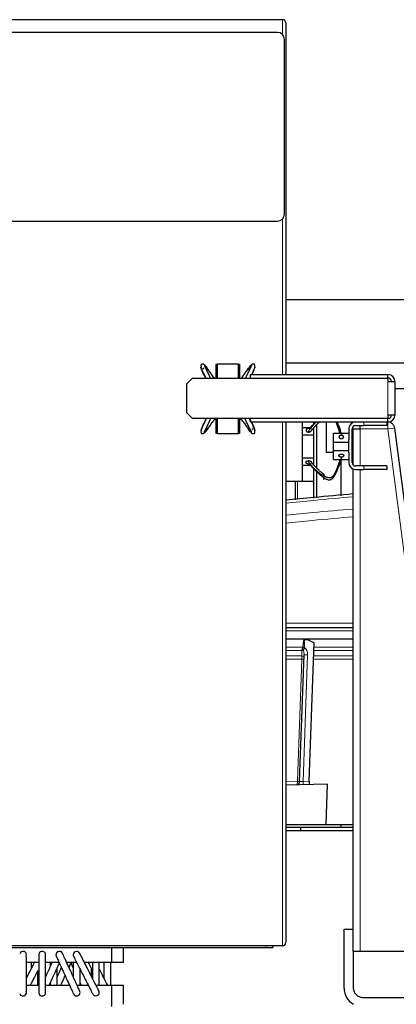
# Model space of a CAD drawing. Header units: inches. Extents: x 0 to 20790, y -12 to 14700.
# Tile 255 of 256: x 9660 to 9986, y 6041 to 6891. Entities that reach past the tile are written whole.
import ezdxf

# ---------------------------------------------------------------- set-up
doc = ezdxf.new("R2010")
doc.units = ezdxf.units.IN
doc.layers.add('1', color=7, linetype='Continuous', true_color=0xffffff)

msp = doc.modelspace()

# ---------------------------------------------------------------- linework, layer by layer
at = {"layer": '1', "color": 2, "linetype": 'Continuous', "lineweight": 25}
for p, q in [((9887.269, 6891.185), (9512.869, 6891.185)), ((9890.069, 6888.385), (9890.069, 6584.676)), ((9883.069, 6880.185), (9537.069, 6880.185)), ((9889.069, 6723.185), (9889.069, 6874.185)), ((9537.069, 6717.185), (9883.069, 6717.185)), ((10165.156, 6649.185), (9890.069, 6649.185)), ((9830.069, 6593.685), (9831.109, 6593.685)), ((9830.069, 6581.684), (9830.069, 6593.685)), ((9831.109, 6593.885), (9849.109, 6593.885)), ((9831.109, 6581.684), (9831.109, 6593.885)), ((9849.109, 6593.885), (9849.109, 6581.684)), ((9849.109, 6593.685), (9850.069, 6593.685)), ((9850.069, 6593.685), (9850.069, 6581.683)), ((9890.064, 6594.685), (9995.069, 6594.685)), ((9859.569, 6581.683), (9859.569, 6584.685)), ((9859.569, 6584.685), (9978.569, 6584.685)), ((9978.569, 6581.685), (9978.569, 6584.685)), ((9804.569, 6576.683), (9809.569, 6581.683)), ((9804.569, 6551.687), (9804.569, 6576.683)), ((9809.569, 6581.683), (9978.569, 6581.683)), ((9978.569, 6581.683), (9978.569, 6578.685)), ((9978.569, 6578.685), (9984.569, 6578.685)), ((9984.569, 6578.685), (9984.569, 6549.685)), ((9984.564, 6572.685), (9995.069, 6572.685)), ((9809.569, 6546.687), (9804.569, 6551.687)), ((9984.569, 6549.685), (9978.569, 6549.685)), ((9978.569, 6549.685), (9978.569, 6546.687)), ((9978.569, 6546.687), (9809.569, 6546.687)), ((9830.069, 6533.685), (9830.069, 6546.687)), ((9831.109, 6533.485), (9831.109, 6546.687)), ((9849.109, 6546.687), (9849.109, 6533.485)), ((9850.069, 6546.687), (9850.069, 6533.685)), ((9859.569, 6543.685), (9859.569, 6546.687)), ((9859.569, 6543.685), (9978.569, 6543.685)), ((9890.069, 6543.678), (9890.069, 6093.985)), ((9904.569, 6537.713), (9904.569, 6543.686)), ((9914.569, 6541.473), (9914.569, 6543.685)), ((9916.791, 6541.328), (9916.791, 6503.981)), ((9925.219, 6543.686), (9925.219, 6517.685)), ((9950.569, 6540.685), (9957.569, 6540.685)), ((9954.569, 6537.685), (9954.569, 6540.685)), ((9977.569, 6540.685), (9957.569, 6540.685)), ((9977.569, 6543.685), (9977.569, 6540.685)), ((9978.569, 6543.685), (9978.569, 6546.685)), ((9831.109, 6533.685), (9830.069, 6533.685)), ((9849.109, 6533.485), (9831.109, 6533.485)), ((9850.069, 6533.685), (9849.109, 6533.685)), ((9904.569, 6538.885), (9912.485, 6538.885)), ((9904.569, 6532.685), (9904.569, 6537.713)), ((9904.569, 6512.685), (9904.569, 6532.685)), ((9904.569, 6532.685), (9914.569, 6532.685)), ((9914.569, 6532.685), (9914.569, 6538.885)), ((9914.569, 6512.685), (9914.569, 6532.685)), ((9931.569, 6526.156), (9931.569, 6534.156)), ((9931.569, 6534.156), (9944.569, 6534.156)), ((9944.569, 6537.685), (9944.569, 6528.242)), ((9947.569, 6508.685), (9947.569, 6537.685)), ((9948.569, 6537.685), (9954.569, 6537.685)), ((9948.569, 6506.447), (9948.569, 6537.685)), ((9984.254, 6538.466), (10043.569, 6086.685)), ((9931.569, 6519.156), (9931.569, 6526.156)), ((9931.569, 6526.156), (9944.569, 6526.156)), ((9944.569, 6526.156), (9944.569, 6528.242)), ((9944.569, 6519.156), (9944.569, 6526.156)), ((9925.219, 6517.685), (9931.567, 6517.685)), ((9931.569, 6511.156), (9931.569, 6519.156)), ((9931.569, 6519.156), (9944.569, 6519.156)), ((9944.569, 6517.07), (9944.569, 6519.156)), ((9944.569, 6517.07), (9944.569, 6508.685)), ((9904.569, 6507.658), (9904.569, 6512.685)), ((9904.569, 6512.685), (9914.569, 6512.685)), ((9904.569, 6492.685), (9904.569, 6507.658)), ((9904.569, 6506.485), (9912.437, 6506.485)), ((9914.569, 6506.485), (9914.569, 6512.685)), ((9931.569, 6511.156), (9944.569, 6511.156)), ((9937.919, 6511.156), (9937.919, 6479.939)), ((9914.569, 6492.485), (9914.569, 6503.839)), ((9916.791, 6501.108), (9916.791, 6478.117)), ((9948.569, 6086.685), (9948.569, 6503.022)), ((9957.569, 6505.685), (9950.569, 6505.685)), ((9950.569, 6502.685), (9957.569, 6502.685)), ((9977.569, 6505.685), (9957.569, 6505.685)), ((9977.569, 6502.685), (9957.569, 6502.685)), ((9977.569, 6505.685), (9977.569, 6502.685)), ((9890.069, 6492.685), (9904.569, 6492.685)), ((9898.288, 6492.683), (9898.288, 6476.517)), ((9904.569, 6492.485), (9904.569, 6492.685)), ((9904.569, 6492.485), (9914.569, 6492.485)), ((9914.22, 6492.483), (9914.22, 6477.893)), ((9890.072, 6366.08), (9948.57, 6366.08)), ((9948.569, 6356.08), (9890.074, 6356.08)), ((9906.214, 6348.919), (9906.449, 6355.649)), ((9909.483, 6355.543), (9906.449, 6355.649)), ((9909.483, 6355.543), (9914.579, 6352.863)), ((9906.212, 6348.869), (9906.214, 6348.919)), ((9910.406, 6233.362), (9914.579, 6352.863)), ((9902.168, 6233.064), (9905.993, 6342.606)), ((9926.32, 6230.879), (9890.069, 6229.93)), ((9910.406, 6233.362), (9910.305, 6230.459)), ((9925.104, 6196.08), (9926.32, 6230.879)), ((9890.068, 6196.08), (9925.104, 6196.08)), ((9890.069, 6193.685), (9903.069, 6193.685)), ((9903.069, 6193.685), (9948.572, 6193.685)), ((9903.069, 6190.685), (9903.069, 6193.685)), ((9925.106, 6196.08), (9948.57, 6196.08)), ((9937.919, 6196.081), (9937.919, 6193.686)), ((9890.069, 6190.686), (9948.569, 6190.686)), ((9940.569, 6105.685), (9948.569, 6105.685)), ((9940.569, 6054.685), (9940.569, 6105.685)), ((9887.269, 6091.185), (9512.869, 6091.185)), ((9648.869, 6089.685), (9739.869, 6089.685)), ((9739.864, 6089.685), (9873.069, 6089.685)), ((9739.869, 6077.185), (9739.869, 6089.685)), ((9749.869, 6077.185), (9749.869, 6089.685)), ((9873.069, 6089.685), (9879.069, 6089.685)), ((9879.069, 6091.185), (9879.069, 6089.685)), ((9948.569, 6086.685), (9948.569, 6054.685)), ((9948.569, 6086.685), (9954.569, 6086.685)), ((9954.569, 6086.685), (10037.518, 6086.685)), ((9665.85, 6077.185), (9676.473, 6077.185)), ((9682.454, 6077.185), (9693.941, 6077.185)), ((9700.524, 6077.185), (9709.101, 6077.185)), ((9715.815, 6077.185), (9739.869, 6077.185)), ((9739.869, 6077.185), (9749.869, 6077.185)), ((9665.866, 6057.185), (9676.488, 6057.185)), ((9682.467, 6057.185), (9703.111, 6057.185)), ((9709.697, 6057.185), (9719.32, 6057.185)), ((9726.036, 6057.185), (9739.869, 6057.185)), ((9739.869, 6038.685), (9739.869, 6057.185)), ((9739.869, 6057.185), (9749.869, 6057.185)), ((9749.869, 6040.686), (9749.869, 6057.185)), ((9956.569, 6046.685), (10024.569, 6046.685))]:
    msp.add_line(p, q, dxfattribs=at)
at = {"layer": '1', "color": 110, "linetype": 'Continuous', "lineweight": 13}
for p, q in [((9887.269, 6878.47), (9887.269, 6891.185)), ((9887.269, 6584.677), (9887.269, 6718.901)), ((9978.569, 6549.685), (9978.569, 6578.685)), ((9887.269, 6091.185), (9887.269, 6543.68)), ((9957.569, 6540.685), (9957.569, 6543.685)), ((9978.305, 6537.685), (9978.305, 6543.685)), ((9954.569, 6537.685), (9954.569, 6505.678)), ((9978.305, 6537.685), (9954.569, 6537.685)), ((9984.254, 6538.466), (9978.305, 6537.685)), ((10037.518, 6086.685), (9978.305, 6537.685)), ((9954.569, 6502.684), (9954.569, 6086.685)), ((9957.569, 6502.685), (9957.569, 6505.685)), ((9900.431, 6492.683), (9900.431, 6476.703)), ((9890.073, 6369.871), (9948.573, 6369.871)), ((9948.572, 6363.237), (9890.073, 6363.237)), ((9890.069, 6349.086), (9904.842, 6349.086)), ((9904.121, 6346.348), (9890.069, 6346.348)), ((9903.955, 6341.599), (9904.121, 6346.348)), ((9948.572, 6346.348), (9914.352, 6346.348)), ((9914.447, 6349.086), (9948.571, 6349.086)), ((9890.069, 6341.599), (9903.955, 6341.599)), ((9903.929, 6338.864), (9890.069, 6338.864)), ((9900.242, 6233.301), (9903.929, 6338.864)), ((9908.995, 6342.602), (9905.175, 6233.225)), ((9948.574, 6338.864), (9914.09, 6338.864)), ((9914.186, 6341.599), (9948.573, 6341.599)), ((9890.069, 6233.035), (9900.242, 6233.301)), ((9905.175, 6233.225), (9910.406, 6233.362)), ((9873.069, 6091.185), (9873.069, 6089.685))]:
    msp.add_line(p, q, dxfattribs=at)
at = {"layer": '1', "color": 2, "linetype": 'Continuous', "lineweight": 25}
for centre, radius, start, end in [((9887.269, 6888.385), 2.8, 0, 90), ((9883.069, 6874.185), 6, 0, 90), ((9883.069, 6723.185), 6, 270, 0), ((9978.569, 6578.685), 6, 0, 90), ((9978.569, 6578.685), 3, 0, 90), ((9978.569, 6549.685), 6, 270, 0), ((9978.569, 6549.685), 3, 270, 0), ((9950.569, 6537.685), 6, 90, 180), ((9950.569, 6537.685), 3, 90, 180), ((9950.569, 6508.685), 6, 180, 270), ((9950.569, 6508.685), 3, 180, 270), ((9899.17, 6233.169), 3, 271.5, 358), ((9887.269, 6093.985), 2.8, 270, 0), ((9662.869, 6083.435), 3, 341.74125, 161.71875), ((9679.469, 6083.435), 3, 17.634375, 201.1275), ((9694.369, 6083.435), 3, 13.39875, 180), ((9694.369, 6083.435), 3, 180, 193.381875), ((9709.269, 6083.435), 3, 9.118125, 180), ((9709.269, 6083.435), 3, 180, 189.118125), ((9662.869, 6050.935), 3, 198.28125, 18.770625), ((9679.469, 6050.935), 3, 158.8725, 342.365625), ((9709.269, 6050.935), 3, 215.865, 0), ((9709.269, 6050.935), 3, 0, 35.89875), ((9725.869, 6050.935), 3, 225.028125, 45.0225), ((9956.569, 6054.685), 16, 180, 241.041094), ((9956.569, 6054.685), 8, 180, 270)]:
    msp.add_arc(centre, radius, start, end, dxfattribs=at)
at = {"layer": '1', "color": 110, "linetype": 'Continuous', "lineweight": 13}
for centre, major_axis, ratio, start_param, end_param in [((9904.223, 6349.226), (0.21, 4), 0.017402, 3.9104493, 4.0569497), ((9904.072, 6344.91), (1.999, -0.07), 0.719748, 0.7957294, 1.5716725), ((9904.095, 6345.564), (1.999, -0.07), 0.6108356, 0.7931781, 1.5644616), ((9904.772, 6349.016), (-1.989, 0.207), 0.0383473, 3.905781, 4.6813136), ((9903.994, 6342.675), (0.159, 4.566), 0.4377405, 4.712389, 5.5081184), ((9903.998, 6342.776), (0.235, 6.724), 0.7431451, 4.712389, 5.8716685), ((9903.856, 6338.721), (0.07, 4), 0.0174444, 4.7482984, 5.5155451), ((9903.859, 6338.792), (1.999, -0.07), 0.0368135, 0, 1.5371762), ((9903.907, 6340.16), (1.999, -0.07), 0.719748, 0, 1.5716725), ((9908.991, 6342.501), (2.998, -0.105), 0.0336829, 1.5707963, 3.1415927), ((9899.17, 6233.169), (-0.079, 2.999), 0.3572125, 3.1415927, 4.6513025), ((9900.171, 6233.195), (-0.017, 3.001), 0.0238693, 4.6517894, 4.7475548), ((9900.173, 6233.23), (1.999, -0.07), 0.0368135, 0, 1.5371762), ((9900.169, 6233.134), (-1.999, 0.07), 0.0587977, 1.6102188, 3.1415927), ((9905.179, 6233.326), (3.011, 0.262), 0.0331858, 3.1375287, 4.708325), ((9905.179, 6233.326), (-0.079, 2.999), 0.0020575, 1.6044228, 3.1415927)]:
    msp.add_ellipse(centre, major_axis=major_axis, ratio=ratio, start_param=start_param, end_param=end_param, dxfattribs=at)
at = {"layer": '1', "color": 2, "linetype": 'Continuous', "lineweight": 25}
for points, degree, knots in [([(9821.164, 6591.605), (9820.644, 6592.236), (9819.679, 6593.135), (9818.373, 6593.739), (9817.612, 6593.731), (9817.108, 6593.51), (9816.826, 6592.963), (9816.81, 6592.09), (9816.973, 6590.733), (9818.14, 6587.299), (9819.723, 6584.094), (9820.903, 6581.686)], 3, [0, 0, 0, 0, 0.120551, 0.224305, 0.2695909, 0.3107847, 0.3829057, 0.4458882, 0.5007155, 0.6269579, 1, 1, 1, 1]), ([(9821.793, 6590.766), (9821.564, 6591.12), (9821.093, 6591.777), (9820.511, 6592.357), (9820.088, 6592.59), (9819.807, 6592.627), (9819.735, 6592.443), (9819.788, 6592.189), (9819.894, 6591.949), (9820.036, 6591.677), (9820.25, 6591.279), (9820.648, 6590.512), (9821.249, 6589.277), (9821.994, 6587.718), (9822.762, 6586.127), (9823.542, 6584.522), (9824.256, 6583.059), (9824.714, 6582.132), (9824.906, 6581.747)], 3, [0, 0, 0, 0, 0.0933859, 0.1867719, 0.2334649, 0.2801578, 0.3268508, 0.3501973, 0.3735438, 0.3968902, 0.4202367, 0.4669297, 0.5603156, 0.6537016, 0.7470875, 0.8404735, 0.9338594, 1, 1, 1, 1]), ([(9819.762, 6592.377), (9819.897, 6592.35), (9820.06, 6592.305), (9820.219, 6592.246), (9820.372, 6592.174), (9820.665, 6592.01), (9820.994, 6591.787), (9821.266, 6591.536), (9821.503, 6591.253), (9821.699, 6590.942), (9821.793, 6590.766)], 5, [0, 0, 0, 0, 0, 0, 0.2580938, 0.3152444, 0.3152444, 0.3152444, 0.6272599, 1, 1, 1, 1, 1, 1]), ([(9858.425, 6590.766), (9858.655, 6591.12), (9859.126, 6591.777), (9859.708, 6592.357), (9860.131, 6592.59), (9860.412, 6592.627), (9860.483, 6592.443), (9860.431, 6592.189), (9860.325, 6591.949), (9860.183, 6591.677), (9859.969, 6591.279), (9859.571, 6590.512), (9858.97, 6589.277), (9858.225, 6587.718), (9857.457, 6586.127), (9856.677, 6584.522), (9855.963, 6583.059), (9855.504, 6582.132), (9855.313, 6581.747)], 3, [0, 0, 0, 0, 0.0933859, 0.1867719, 0.2334649, 0.2801578, 0.3268508, 0.3501973, 0.3735438, 0.3968902, 0.4202367, 0.4669297, 0.5603156, 0.6537016, 0.7470875, 0.8404735, 0.9338594, 1, 1, 1, 1]), ([(9860.457, 6592.377), (9860.321, 6592.35), (9860.158, 6592.305), (9860, 6592.246), (9859.847, 6592.174), (9859.554, 6592.01), (9859.225, 6591.787), (9858.953, 6591.536), (9858.716, 6591.253), (9858.52, 6590.942), (9858.425, 6590.766)], 5, [0, 0, 0, 0, 0, 0, 0.2580938, 0.3152444, 0.3152444, 0.3152444, 0.6272599, 1, 1, 1, 1, 1, 1]), ([(9860.781, 6584.707), (9861.436, 6586.093), (9862.409, 6588.269), (9863.246, 6590.733), (9863.409, 6592.09), (9863.393, 6592.963), (9863.11, 6593.51), (9862.607, 6593.731), (9861.846, 6593.739), (9860.539, 6593.135), (9859.575, 6592.236), (9859.055, 6591.605)], 3, [0, 0, 0, 0, 0.2566536, 0.4063317, 0.471337, 0.5460117, 0.6315212, 0.6803622, 0.734055, 0.8570699, 1, 1, 1, 1]), ([(9820.746, 6581.75), (9820.654, 6581.935), (9820.285, 6582.676), (9819.643, 6583.97), (9818.829, 6585.626), (9818.05, 6587.261), (9817.476, 6588.593), (9817.178, 6589.474), (9817.045, 6589.95), (9816.962, 6590.281), (9816.895, 6590.567), (9816.814, 6590.846), (9816.747, 6591.019), (9816.736, 6590.946), (9816.836, 6590.742), (9816.988, 6590.521), (9817.092, 6590.381)], 3, [0, 0, 0, 0, 0.0415815, 0.1673005, 0.2930195, 0.4187384, 0.5444574, 0.6073168, 0.6387466, 0.6701763, 0.7016061, 0.7330358, 0.7958953, 0.8587548, 0.9216142, 1, 1, 1, 1]), ([(9819.248, 6589.851), (9819.23, 6589.872), (9819.108, 6590.014), (9818.996, 6590.08), (9818.867, 6589.898), (9818.801, 6589.487), (9818.772, 6589.23)], 3, [0, 0, 0, 0, 0.0370006, 0.2628933, 0.4797994, 1, 1, 1, 1]), ([(9821.793, 6590.766), (9821.842, 6590.676), (9821.922, 6590.512), (9821.992, 6590.342), (9822.049, 6590.167), (9822.11, 6589.921), (9822.157, 6589.661), (9822.176, 6589.478), (9822.178, 6589.294), (9822.159, 6589.071), (9822.107, 6588.779), (9822.055, 6588.603), (9821.982, 6588.433), (9821.882, 6588.273), (9821.791, 6588.159), (9821.788, 6588.156), (9821.786, 6588.153), (9821.784, 6588.15)], 5, [0, 0, 0, 0, 0, 0, 0.1844371, 0.3310436, 0.3310436, 0.3310436, 0.4588984, 0.6620872, 0.6620872, 0.6620872, 0.7344361, 0.9931308, 0.9931308, 0.9931308, 1, 1, 1, 1, 1, 1]), ([(9828.267, 6581.721), (9828.17, 6581.845), (9827.685, 6582.463), (9826.84, 6583.563), (9825.769, 6585.005), (9824.746, 6586.454), (9823.754, 6587.914), (9822.775, 6589.379), (9822.126, 6590.323), (9821.793, 6590.766)], 3, [0, 0, 0, 0, 0.039904, 0.19992, 0.359936, 0.519952, 0.679968, 0.839984, 1, 1, 1, 1]), ([(9851.952, 6581.721), (9852.049, 6581.845), (9852.533, 6582.463), (9853.379, 6583.563), (9854.45, 6585.005), (9855.472, 6586.454), (9856.465, 6587.914), (9857.443, 6589.379), (9858.092, 6590.323), (9858.425, 6590.766)], 3, [0, 0, 0, 0, 0.039904, 0.19992, 0.359936, 0.519952, 0.679968, 0.839984, 1, 1, 1, 1]), ([(9858.425, 6590.766), (9858.377, 6590.676), (9858.265, 6590.448), (9858.135, 6590.104), (9858.055, 6589.744), (9858.033, 6589.375), (9858.06, 6589.071), (9858.113, 6588.77), (9858.179, 6588.549), (9858.28, 6588.34), (9858.418, 6588.154), (9858.552, 6588.022), (9858.579, 6587.998)], 5, [0, 0, 0, 0, 0, 0, 0.1714272, 0.4265284, 0.6153846, 0.6153846, 0.6153846, 0.6826301, 0.9396027, 1, 1, 1, 1, 1, 1]), ([(9860.933, 6584.698), (9861.084, 6585.007), (9861.504, 6585.866), (9862.169, 6587.261), (9862.743, 6588.593), (9863.041, 6589.474), (9863.174, 6589.95), (9863.256, 6590.281), (9863.324, 6590.567), (9863.404, 6590.846), (9863.472, 6591.019), (9863.482, 6590.946), (9863.383, 6590.742), (9863.231, 6590.521), (9863.127, 6590.381)], 3, [0, 0, 0, 0, 0.0905636, 0.2522843, 0.414005, 0.4948654, 0.5352955, 0.5757257, 0.6161559, 0.6565861, 0.7374464, 0.8183068, 0.8991671, 1, 1, 1, 1]), ([(9821.262, 6546.6), (9820.998, 6546.068), (9820.456, 6544.98), (9819.643, 6543.342), (9818.829, 6541.686), (9818.05, 6540.052), (9817.476, 6538.719), (9817.178, 6537.838), (9817.045, 6537.362), (9816.962, 6537.031), (9816.895, 6536.745), (9816.814, 6536.466), (9816.747, 6536.293), (9816.736, 6536.366), (9816.836, 6536.57), (9816.988, 6536.791), (9817.092, 6536.931)], 3, [0, 0, 0, 0, 0.1108584, 0.2274901, 0.3441218, 0.4607534, 0.5773851, 0.635701, 0.6648589, 0.6940168, 0.7231747, 0.7523326, 0.8106485, 0.8689643, 0.9272801, 1, 1, 1, 1]), ([(9821.417, 6546.677), (9821.292, 6546.42), (9819.942, 6543.659), (9818.17, 6540.103), (9816.973, 6536.579), (9816.81, 6535.223), (9816.826, 6534.349), (9817.108, 6533.802), (9817.612, 6533.581), (9818.373, 6533.573), (9819.679, 6534.177), (9820.644, 6535.076), (9821.164, 6535.707)], 3, [0, 0, 0, 0, 0.037703, 0.4052812, 0.5250321, 0.57704, 0.6367839, 0.7051963, 0.7442719, 0.7872291, 0.8856479, 1, 1, 1, 1]), ([(9821.793, 6536.546), (9821.564, 6536.192), (9821.093, 6535.535), (9820.511, 6534.955), (9820.088, 6534.722), (9819.807, 6534.685), (9819.735, 6534.869), (9819.788, 6535.123), (9819.894, 6535.363), (9820.036, 6535.635), (9820.25, 6536.033), (9820.648, 6536.8), (9821.249, 6538.035), (9821.994, 6539.594), (9822.762, 6541.185), (9823.542, 6542.79), (9824.427, 6544.603), (9825.063, 6545.883), (9825.435, 6546.622)], 3, [0, 0, 0, 0, 0.088065, 0.17613, 0.2201625, 0.264195, 0.3082275, 0.3302437, 0.35226, 0.3742762, 0.3962925, 0.440325, 0.52839, 0.6164549, 0.7045199, 0.7925849, 0.8806499, 1, 1, 1, 1]), ([(9829.117, 6546.659), (9828.728, 6546.176), (9827.954, 6545.198), (9826.84, 6543.749), (9825.769, 6542.307), (9824.746, 6540.858), (9823.754, 6539.398), (9822.775, 6537.933), (9822.126, 6536.989), (9821.793, 6536.546)], 3, [0, 0, 0, 0, 0.1383334, 0.2819445, 0.4255556, 0.5691667, 0.7127778, 0.8563889, 1, 1, 1, 1]), ([(9851.102, 6546.659), (9851.49, 6546.176), (9852.265, 6545.198), (9853.379, 6543.749), (9854.45, 6542.307), (9855.472, 6540.858), (9856.465, 6539.398), (9857.443, 6537.933), (9858.092, 6536.989), (9858.425, 6536.546)], 3, [0, 0, 0, 0, 0.1383334, 0.2819445, 0.4255556, 0.5691667, 0.7127778, 0.8563889, 1, 1, 1, 1]), ([(9858.425, 6536.546), (9858.655, 6536.192), (9859.126, 6535.535), (9859.708, 6534.955), (9860.131, 6534.722), (9860.412, 6534.685), (9860.483, 6534.869), (9860.431, 6535.123), (9860.325, 6535.363), (9860.183, 6535.635), (9859.969, 6536.033), (9859.571, 6536.8), (9858.97, 6538.035), (9858.225, 6539.594), (9857.457, 6541.185), (9856.677, 6542.79), (9855.792, 6544.603), (9855.156, 6545.883), (9854.784, 6546.622)], 3, [0, 0, 0, 0, 0.088065, 0.17613, 0.2201625, 0.264195, 0.3082275, 0.3302437, 0.35226, 0.3742762, 0.3962925, 0.440325, 0.52839, 0.6164549, 0.7045199, 0.7925849, 0.8806499, 1, 1, 1, 1]), ([(9859.055, 6535.707), (9859.575, 6535.076), (9860.539, 6534.177), (9861.846, 6533.573), (9862.607, 6533.581), (9863.11, 6533.802), (9863.393, 6534.349), (9863.409, 6535.223), (9863.246, 6536.579), (9862.048, 6540.103), (9860.276, 6543.66), (9858.926, 6546.422), (9858.8, 6546.68)], 3, [0, 0, 0, 0, 0.1143361, 0.2127411, 0.2556923, 0.2947624, 0.3631652, 0.4229007, 0.4749014, 0.5946355, 0.9621622, 1, 1, 1, 1]), ([(9860.411, 6543.673), (9860.465, 6543.563), (9860.793, 6542.899), (9861.389, 6541.686), (9862.169, 6540.052), (9862.743, 6538.719), (9863.041, 6537.838), (9863.174, 6537.362), (9863.256, 6537.031), (9863.324, 6536.745), (9863.404, 6536.466), (9863.472, 6536.293), (9863.482, 6536.366), (9863.399, 6536.537), (9863.298, 6536.691), (9863.249, 6536.762)], 3, [0, 0, 0, 0, 0.0302418, 0.1827854, 0.3353291, 0.4878728, 0.5641446, 0.6022805, 0.6404164, 0.6785524, 0.7166883, 0.7929601, 0.8692319, 0.9455038, 1, 1, 1, 1]), ([(9916.843, 6543.825), (9916.363, 6543.409), (9915.296, 6542.442), (9913.716, 6540.834), (9911.634, 6538.398), (9910.241, 6536.423), (9909.388, 6535.042)], 3, [0, 0, 0, 0, 0.165776, 0.374332, 0.582888, 1, 1, 1, 1]), ([(9910.746, 6538.084), (9911.632, 6539.099), (9913.033, 6540.607), (9914.831, 6542.364), (9915.64, 6543.133), (9915.943, 6543.419)], 3, [0, 0, 0, 0, 0.5565217, 0.8347826, 1, 1, 1, 1]), ([(9936.985, 6534.239), (9936.807, 6534.912), (9936.29, 6536.72), (9935.479, 6539.073), (9934.622, 6541.305), (9934.065, 6542.659), (9933.72, 6543.455), (9933.612, 6543.698)], 3, [0, 0, 0, 0, 0.2098238, 0.565759, 0.7437266, 0.9216943, 1, 1, 1, 1]), ([(9934.448, 6543.718), (9934.477, 6543.652), (9934.743, 6543.048), (9935.463, 6541.361), (9936.537, 6538.639), (9937.616, 6535.33), (9938.184, 6533.105), (9938.428, 6531.994)], 3, [0, 0, 0, 0, 0.0173025, 0.1576879, 0.4384586, 0.7192293, 1, 1, 1, 1]), ([(9984.254, 6538.466), (9984.209, 6538.813), (9984.133, 6539.155), (9983.923, 6539.821), (9983.789, 6540.144), (9983.467, 6540.764), (9983.279, 6541.06), (9982.854, 6541.614), (9982.617, 6541.872), (9982.103, 6542.344), (9981.825, 6542.557), (9981.236, 6542.933), (9980.925, 6543.094), (9980.28, 6543.362), (9979.946, 6543.467), (9979.264, 6543.619), (9978.917, 6543.664), (9978.568, 6543.68)], 3, [0, 0, 0, 0, 0.125, 0.125, 0.25, 0.25, 0.375, 0.375, 0.5, 0.5, 0.625, 0.625, 0.75, 0.75, 0.875, 0.875, 1, 1, 1, 1]), ([(9819.762, 6534.935), (9819.897, 6534.962), (9820.06, 6535.007), (9820.219, 6535.066), (9820.372, 6535.138), (9820.665, 6535.302), (9820.994, 6535.525), (9821.266, 6535.776), (9821.503, 6536.059), (9821.699, 6536.37), (9821.793, 6536.546)], 5, [0, 0, 0, 0, 0, 0, 0.2580938, 0.3152444, 0.3152444, 0.3152444, 0.6272599, 1, 1, 1, 1, 1, 1]), ([(9821.793, 6536.546), (9821.842, 6536.636), (9821.953, 6536.864), (9822.084, 6537.208), (9822.164, 6537.568), (9822.185, 6537.937), (9822.159, 6538.241), (9822.107, 6538.535), (9822.054, 6538.714), (9821.978, 6538.886), (9821.879, 6539.044), (9821.788, 6539.157)], 5, [0, 0, 0, 0, 0, 0, 0.1848578, 0.4599452, 0.6635975, 0.6635975, 0.6635975, 0.7361114, 1, 1, 1, 1, 1, 1]), ([(9858.425, 6536.546), (9858.377, 6536.636), (9858.296, 6536.8), (9858.227, 6536.97), (9858.17, 6537.145), (9858.109, 6537.391), (9858.061, 6537.652), (9858.043, 6537.834), (9858.04, 6538.018), (9858.06, 6538.241), (9858.111, 6538.533), (9858.163, 6538.709), (9858.237, 6538.879), (9858.336, 6539.039), (9858.428, 6539.153), (9858.43, 6539.156), (9858.433, 6539.159), (9858.435, 6539.162)], 5, [0, 0, 0, 0, 0, 0, 0.1844371, 0.3310436, 0.3310436, 0.3310436, 0.4588984, 0.6620872, 0.6620872, 0.6620872, 0.7344361, 0.9931308, 0.9931308, 0.9931308, 1, 1, 1, 1, 1, 1]), ([(9860.457, 6534.935), (9860.321, 6534.962), (9860.158, 6535.007), (9860, 6535.066), (9859.847, 6535.138), (9859.554, 6535.302), (9859.225, 6535.525), (9858.953, 6535.776), (9858.716, 6536.059), (9858.52, 6536.37), (9858.425, 6536.546)], 5, [0, 0, 0, 0, 0, 0, 0.2580938, 0.3152444, 0.3152444, 0.3152444, 0.6272599, 1, 1, 1, 1, 1, 1]), ([(9860.971, 6537.461), (9860.989, 6537.44), (9861.111, 6537.298), (9861.223, 6537.232), (9861.352, 6537.414), (9861.417, 6537.825), (9861.447, 6538.082)], 3, [0, 0, 0, 0, 0.0370006, 0.2628933, 0.4797994, 1, 1, 1, 1]), ([(9910.746, 6538.084), (9910.558, 6538.106), (9910.21, 6538.121), (9909.86, 6538.093), (9909.52, 6538.025), (9909.172, 6537.913), (9908.879, 6537.796), (9908.732, 6537.727), (9908.592, 6537.649), (9908.462, 6537.563), (9908.258, 6537.41), (9908.145, 6537.311), (9908.043, 6537.205), (9907.955, 6537.093), (9907.838, 6536.895), (9907.771, 6536.75), (9907.733, 6536.621), (9907.713, 6536.49), (9907.713, 6536.295), (9907.736, 6536.121), (9907.773, 6535.994), (9907.831, 6535.872), (9907.935, 6535.72), (9908.094, 6535.543), (9908.33, 6535.354), (9908.627, 6535.206), (9908.96, 6535.106), (9909.245, 6535.057), (9909.388, 6535.042)], 5, [0, 0, 0, 0, 0, 0, 0.1360851, 0.25, 0.25, 0.25, 0.2708653, 0.3748173, 0.375, 0.375, 0.375, 0.4789488, 0.5, 0.5, 0.5, 0.5828898, 0.625, 0.625, 0.625, 0.6871801, 0.75, 0.75, 0.75, 0.7916704, 0.8957455, 1, 1, 1, 1, 1, 1]), ([(9909.388, 6535.042), (9909.581, 6535.021), (9909.929, 6535.009), (9910.278, 6535.04), (9910.618, 6535.109), (9911.009, 6535.238), (9911.294, 6535.359), (9911.438, 6535.431), (9911.575, 6535.512), (9911.739, 6535.625), (9911.911, 6535.76), (9912.009, 6535.85), (9912.097, 6535.944), (9912.174, 6536.044), (9912.222, 6536.115)], 5, [0, 0, 0, 0, 0, 0, 0.2888057, 0.5141884, 0.5141884, 0.5141884, 0.6297551, 0.7712826, 0.7712826, 0.7712826, 0.843656, 1, 1, 1, 1, 1, 1]), ([(9938.428, 6531.994), (9938.34, 6532.002), (9938.119, 6532.013), (9937.795, 6532), (9937.48, 6531.948), (9937.189, 6531.858), (9936.972, 6531.76), (9936.768, 6531.65), (9936.605, 6531.539), (9936.431, 6531.377), (9936.298, 6531.185), (9936.228, 6531.005), (9936.204, 6530.908), (9936.184, 6530.78), (9936.181, 6530.608), (9936.226, 6530.401), (9936.33, 6530.202), (9936.488, 6530.02), (9936.692, 6529.84), (9936.963, 6529.655), (9937.227, 6529.532), (9937.52, 6529.442), (9937.832, 6529.39), (9938.01, 6529.373)], 5, [0, 0, 0, 0, 0, 0, 0.0696423, 0.1732771, 0.25, 0.25, 0.25, 0.2773185, 0.3817136, 0.4348548, 0.4856843, 0.5, 0.5, 0.5, 0.5898118, 0.6938111, 0.75, 0.75, 0.75, 0.8595818, 1, 1, 1, 1, 1, 1]), ([(9938.01, 6529.373), (9938.142, 6529.362), (9938.41, 6529.353), (9938.733, 6529.377), (9939.043, 6529.441), (9939.323, 6529.543), (9939.536, 6529.645), (9939.735, 6529.76), (9939.942, 6529.919), (9940.098, 6530.105), (9940.197, 6530.305), (9940.239, 6530.475), (9940.258, 6530.647), (9940.249, 6530.837), (9940.182, 6531.042), (9940.057, 6531.237), (9939.9, 6531.398), (9939.713, 6531.554), (9939.472, 6531.717), (9939.207, 6531.839), (9938.913, 6531.928), (9938.601, 6531.979), (9938.428, 6531.994)], 5, [0, 0, 0, 0, 0, 0, 0.1042545, 0.2083296, 0.25, 0.25, 0.25, 0.3128199, 0.4171102, 0.5, 0.5, 0.5, 0.5210512, 0.6251827, 0.7291347, 0.75, 0.75, 0.75, 0.8639149, 1, 1, 1, 1, 1, 1]), ([(9910.746, 6507.228), (9910.533, 6507.203), (9910.205, 6507.206), (9909.988, 6507.222), (9909.773, 6507.25), (9909.562, 6507.29), (9909.356, 6507.342), (9909.155, 6507.405), (9908.962, 6507.48), (9908.777, 6507.565), (9908.601, 6507.66), (9908.436, 6507.766), (9908.283, 6507.881), (9908.144, 6508.006), (9908.02, 6508.139), (9907.915, 6508.281), (9907.831, 6508.43), (9907.767, 6508.587), (9907.727, 6508.748), (9907.711, 6508.912), (9907.719, 6509.075), (9907.746, 6509.202), (9907.77, 6509.28), (9907.8, 6509.358), (9907.837, 6509.434), (9907.88, 6509.508), (9907.929, 6509.578), (9908.008, 6509.675), (9908.142, 6509.8), (9908.298, 6509.912), (9908.472, 6510.01), (9908.66, 6510.095), (9908.859, 6510.165), (9909.067, 6510.22), (9909.227, 6510.249), (9909.335, 6510.265), (9909.388, 6510.27)], 2, [0, 0, 0, 0.0625, 0.09375, 0.125, 0.15625, 0.1875, 0.21875, 0.25, 0.28125, 0.3125, 0.34375, 0.375, 0.40625, 0.4375, 0.46875, 0.5, 0.53125, 0.5625, 0.59375, 0.625, 0.65625, 0.6741071, 0.6875, 0.7053571, 0.71875, 0.7366071, 0.75, 0.78125, 0.8125, 0.84375, 0.875, 0.90625, 0.9375, 0.96875, 0.984375, 1, 1, 1]), ([(9909.388, 6510.27), (9909.601, 6510.293), (9909.928, 6510.287), (9910.144, 6510.271), (9910.358, 6510.241), (9910.569, 6510.2), (9910.775, 6510.148), (9910.976, 6510.083), (9911.169, 6510.008), (9911.354, 6509.923), (9911.529, 6509.827), (9911.694, 6509.721), (9911.847, 6509.606), (9911.987, 6509.482), (9912.111, 6509.349), (9912.219, 6509.208), (9912.308, 6509.059), (9912.376, 6508.904), (9912.41, 6508.78), (9912.425, 6508.699), (9912.434, 6508.617), (9912.435, 6508.536), (9912.431, 6508.454), (9912.419, 6508.373), (9912.402, 6508.293), (9912.377, 6508.214), (9912.346, 6508.136), (9912.307, 6508.06), (9912.263, 6507.986), (9912.212, 6507.915), (9912.188, 6507.886)], 2, [0, 0, 0, 0.0833351, 0.1250026, 0.1666701, 0.2083377, 0.2500052, 0.2916727, 0.3333403, 0.3750078, 0.4166753, 0.4583429, 0.5000104, 0.541678, 0.5833455, 0.625013, 0.6666806, 0.7083481, 0.7500156, 0.7738256, 0.7916832, 0.8154932, 0.8333507, 0.8571607, 0.8750182, 0.8988282, 0.9166858, 0.9404958, 0.9583533, 0.9821633, 1, 1, 1]), ([(9923.069, 6497.063), (9922.34, 6497.44), (9920.986, 6498.277), (9919.068, 6499.66), (9917.205, 6501.148), (9915.412, 6502.752), (9913.716, 6504.478), (9911.634, 6506.914), (9910.241, 6508.89), (9909.388, 6510.271)], 3, [0, 0, 0, 0, 0.125, 0.25, 0.375, 0.5, 0.625, 0.75, 1, 1, 1, 1]), ([(9910.746, 6507.228), (9911.632, 6506.213), (9913.033, 6504.705), (9915.034, 6502.749), (9916.562, 6501.307), (9918.127, 6499.858), (9919.727, 6498.398), (9921.367, 6496.933), (9922.496, 6495.989), (9923.069, 6495.546)], 3, [0, 0, 0, 0, 0.25, 0.375, 0.5, 0.625, 0.75, 0.875, 1, 1, 1, 1]), ([(9923.069, 6495.546), (9923.56, 6495.192), (9924.573, 6494.535), (9925.966, 6493.955), (9927.135, 6493.722), (9928.048, 6493.685), (9928.837, 6493.869), (9929.426, 6494.123), (9929.832, 6494.363), (9930.201, 6494.635), (9930.654, 6495.033), (9931.366, 6495.8), (9932.201, 6497.035), (9933.049, 6498.594), (9933.815, 6500.185), (9934.541, 6501.79), (9935.463, 6503.951), (9936.537, 6506.673), (9937.616, 6509.982), (9938.184, 6512.207), (9938.428, 6513.318)], 3, [0, 0, 0, 0, 0.0625, 0.125, 0.15625, 0.1875, 0.21875, 0.234375, 0.25, 0.265625, 0.28125, 0.3125, 0.375, 0.4375, 0.5, 0.5625, 0.625, 0.75, 0.875, 1, 1, 1, 1]), ([(9936.952, 6510.95), (9936.784, 6510.318), (9936.276, 6508.551), (9935.479, 6506.239), (9934.622, 6504.008), (9933.937, 6502.342), (9933.205, 6500.686), (9932.382, 6499.052), (9931.569, 6497.719), (9930.876, 6496.838), (9930.435, 6496.362), (9930.073, 6496.031), (9929.671, 6495.745), (9929.078, 6495.466), (9928.272, 6495.293), (9927.315, 6495.366), (9926.571, 6495.518), (9926.146, 6495.638), (9926.022, 6495.676)], 3, [0, 0, 0, 0, 0.0978455, 0.2746216, 0.3630096, 0.4513976, 0.5397857, 0.6281737, 0.7165617, 0.7607557, 0.7828527, 0.8049497, 0.8270467, 0.8491437, 0.8933378, 0.9375318, 0.9817258, 1, 1, 1, 1]), ([(9923.069, 6498.715), (9923.069, 6498.715), (9923.069, 6498.711), (9923.069, 6498.676), (9923.069, 6498.603), (9923.069, 6498.5), (9923.069, 6498.314), (9923.069, 6498.066), (9923.069, 6497.823), (9923.069, 6497.546), (9923.069, 6497.242), (9923.069, 6497.063)], 5, [0, 0, 0, 0, 0, 0, 0.0484454, 0.2897029, 0.4200499, 0.4200499, 0.4200499, 0.6742577, 1, 1, 1, 1, 1, 1]), ([(9923.069, 6497.063), (9923.069, 6496.931), (9923.069, 6496.657), (9923.069, 6496.309), (9923.069, 6495.944), (9923.069, 6495.575), (9923.069, 6495.273), (9923.069, 6494.975), (9923.069, 6494.633), (9923.069, 6494.336), (9923.069, 6494.124), (9923.069, 6494.005), (9923.069, 6493.918), (9923.069, 6493.865), (9923.069, 6493.89), (9923.069, 6493.99), (9923.069, 6494.131), (9923.069, 6494.302), (9923.069, 6494.525), (9923.069, 6494.776), (9923.069, 6495.059), (9923.069, 6495.37), (9923.069, 6495.546)], 5, [0, 0, 0, 0, 0, 0, 0.1042545, 0.2083296, 0.25, 0.25, 0.25, 0.3128199, 0.4171102, 0.5, 0.5, 0.5, 0.5210512, 0.6251827, 0.7291347, 0.75, 0.75, 0.75, 0.8639149, 1, 1, 1, 1, 1, 1]), ([(9926.022, 6495.676), (9925.549, 6495.82), (9924.512, 6496.229), (9923.575, 6496.755), (9923.069, 6497.063)], 3, [0, 0, 0, 0, 0.4423533, 1, 1, 1, 1]), ([(9890.019, 6476.308), (9898.131, 6477.163), (9917.613, 6479.12), (9937.113, 6480.848), (9948.497, 6481.778)], 3, [0, 0, 0, 0, 0.4166014, 1, 1, 1, 1]), ([(9905.507, 6345.889), (9905.508, 6345.928), (9905.508, 6345.968), (9905.511, 6346.049), (9905.512, 6346.09), (9905.518, 6346.214), (9905.522, 6346.298), (9905.528, 6346.385)], 3, [0, 0, 0, 0, 0.25, 0.25, 0.5, 0.5, 1, 1, 1, 1]), ([(9905.528, 6346.385), (9905.53, 6346.409), (9905.533, 6346.432), (9905.544, 6346.475), (9905.55, 6346.496), (9905.564, 6346.538), (9905.572, 6346.559), (9905.589, 6346.601), (9905.598, 6346.622), (9905.625, 6346.684), (9905.644, 6346.727), (9905.682, 6346.813), (9905.702, 6346.857), (9905.742, 6346.948), (9905.762, 6346.994), (9905.792, 6347.065), (9905.801, 6347.089), (9905.821, 6347.138), (9905.831, 6347.162), (9905.88, 6347.286), (9905.917, 6347.388), (9905.988, 6347.599), (9906.02, 6347.708), (9906.058, 6347.847), (9906.065, 6347.876), (9906.079, 6347.932), (9906.086, 6347.961), (9906.106, 6348.047), (9906.118, 6348.104), (9906.152, 6348.277), (9906.189, 6348.511), (9906.208, 6348.749), (9906.212, 6348.869)], 3, [0, 0, 0, 0, 0.03125, 0.03125, 0.0625, 0.0625, 0.09375, 0.09375, 0.125, 0.125, 0.1875, 0.1875, 0.25, 0.25, 0.3125, 0.3125, 0.34375, 0.34375, 0.375, 0.375, 0.5, 0.5, 0.625, 0.625, 0.65625, 0.65625, 0.6875, 0.6875, 0.75, 0.75, 0.875, 1, 1, 1, 1]), ([(9665.718, 6051.875), (9665.746, 6051.766), (9665.791, 6051.869), (9665.833, 6052.826), (9665.856, 6054.471), (9665.869, 6057.045), (9665.869, 6060.46), (9665.868, 6064.807), (9665.87, 6069.725), (9665.864, 6074.445), (9665.846, 6078.22), (9665.821, 6080.744), (9665.781, 6082.342), (9665.741, 6082.596), (9665.718, 6082.496)], 3, [0, 0, 0, 0, 0.0806319, 0.1539621, 0.2207825, 0.280668, 0.3789854, 0.4514541, 0.5429843, 0.6657432, 0.7386048, 0.8185615, 0.9054039, 1, 1, 1, 1]), ([(9676.61, 6082.527), (9676.584, 6082.629), (9676.542, 6082.505), (9676.503, 6081.474), (9676.481, 6079.763), (9676.469, 6077.15), (9676.469, 6073.741), (9676.47, 6069.412), (9676.468, 6064.497), (9676.474, 6059.746), (9676.49, 6055.972), (9676.513, 6053.494), (9676.551, 6051.978), (9676.588, 6051.739), (9676.61, 6051.844)], 3, [0, 0, 0, 0, 0.0803566, 0.1535299, 0.2203105, 0.2802289, 0.3785924, 0.4510616, 0.5424348, 0.6650693, 0.737905, 0.8178554, 0.9049615, 1, 1, 1, 1]), ([(9682.328, 6050.027), (9682.354, 6050.09), (9682.396, 6050.527), (9682.435, 6051.969), (9682.457, 6054.006), (9682.469, 6056.899), (9682.469, 6060.475), (9682.468, 6064.827), (9682.47, 6069.758), (9682.464, 6074.64), (9682.448, 6078.739), (9682.424, 6081.668), (9682.387, 6083.74), (9682.35, 6084.297), (9682.328, 6084.344)], 3, [0, 0, 0, 0, 0.0834248, 0.1589804, 0.2262477, 0.2853597, 0.3804885, 0.449725, 0.5375002, 0.657206, 0.729798, 0.8110159, 0.9012567, 1, 1, 1, 1]), ([(9691.45, 6082.742), (9691.454, 6082.711), (9691.613, 6082.328), (9692.241, 6080.921), (9693.155, 6078.905), (9694.461, 6076.042), (9696.084, 6072.497), (9698.077, 6068.15), (9700.341, 6063.212), (9702.586, 6058.326), (9704.442, 6054.294), (9705.732, 6051.506), (9706.604, 6049.638), (9706.829, 6049.179), (9706.839, 6049.177)], 3, [0, 0, 0, 0, 0.0826429, 0.1575849, 0.2247117, 0.2840239, 0.3799502, 0.449978, 0.5385347, 0.6589313, 0.7316583, 0.8126311, 0.9022344, 1, 1, 1, 1]), ([(9711.7, 6052.694), (9711.738, 6052.633), (9711.666, 6052.826), (9711.187, 6053.908), (9710.4, 6055.647), (9709.194, 6058.293), (9707.618, 6061.735), (9705.631, 6066.068), (9703.382, 6070.973), (9701.203, 6075.716), (9699.435, 6079.555), (9698.227, 6082.166), (9697.429, 6083.871), (9697.266, 6084.196), (9697.288, 6084.129)], 3, [0, 0, 0, 0, 0.0813393, 0.1551783, 0.2220624, 0.2817186, 0.3792244, 0.4509199, 0.5415561, 0.663577, 0.7363642, 0.8166225, 0.9043068, 1, 1, 1, 1]), ([(9706.307, 6082.96), (9706.313, 6082.889), (9706.499, 6082.43), (9707.223, 6080.923), (9708.265, 6078.835), (9709.739, 6075.921), (9711.558, 6072.359), (9713.773, 6068.024), (9716.287, 6063.098), (9718.796, 6058.2), (9720.895, 6054.127), (9722.377, 6051.279), (9723.411, 6049.341), (9723.71, 6048.837), (9723.748, 6048.814)], 3, [0, 0, 0, 0, 0.0833092, 0.1586855, 0.2258864, 0.2850405, 0.3803608, 0.4497873, 0.537656, 0.6574796, 0.7301397, 0.8113149, 0.9014914, 1, 1, 1, 1]), ([(9727.99, 6053.057), (9728.064, 6052.971), (9728.04, 6053.114), (9727.572, 6054.12), (9726.739, 6055.8), (9725.424, 6058.4), (9723.676, 6061.825), (9721.454, 6066.172), (9718.943, 6071.092), (9716.522, 6075.819), (9714.568, 6079.608), (9713.245, 6082.146), (9712.378, 6083.756), (9712.205, 6084.012), (9712.231, 6083.911)], 3, [0, 0, 0, 0, 0.0807918, 0.1542536, 0.2210959, 0.2809284, 0.3790448, 0.4513163, 0.5426157, 0.6651865, 0.738034, 0.8180748, 0.9051386, 1, 1, 1, 1]), ([(9672.96, 6077.288), (9672.553, 6076.491), (9671.553, 6074.531), (9669.707, 6070.919), (9667.704, 6066.997), (9666.364, 6064.374), (9665.824, 6063.316)], 3, [0, 0, 0, 0, 0.1915738, 0.4468586, 0.7698642, 1, 1, 1, 1]), ([(9669.872, 6077.228), (9669.869, 6075.995), (9669.869, 6074.017), (9669.869, 6071.926), (9669.869, 6071.255)], 3, [0, 0, 0, 0, 0.6827927, 1, 1, 1, 1]), ([(9688.248, 6077.283), (9687.866, 6076.449), (9686.949, 6074.449), (9685.276, 6070.8), (9683.707, 6067.378), (9682.722, 6065.229), (9682.445, 6064.626)], 3, [0, 0, 0, 0, 0.2207313, 0.5022868, 0.858781, 1, 1, 1, 1]), ([(9685.588, 6057.084), (9685.991, 6057.962), (9686.927, 6060.003), (9688.628, 6063.715), (9690.884, 6068.635), (9693.085, 6073.437), (9694.359, 6076.221), (9694.791, 6077.165), (9694.807, 6077.199)], 3, [0, 0, 0, 0, 0.1438078, 0.3142767, 0.529458, 0.819729, 0.9933143, 1, 1, 1, 1]), ([(9702.708, 6072.615), (9702.933, 6073.106), (9703.672, 6074.72), (9704.359, 6076.221), (9704.791, 6077.165), (9704.807, 6077.199)], 3, [0, 0, 0, 0, 0.2896883, 0.9736565, 1, 1, 1, 1]), ([(9706.27, 6077.244), (9706.269, 6076.088), (9706.269, 6073.702), (9706.269, 6069.56), (9706.269, 6066.565), (9706.269, 6064.842), (9706.269, 6064.661)], 3, [0, 0, 0, 0, 0.3297566, 0.6075632, 0.958721, 1, 1, 1, 1]), ([(9719.076, 6077.232), (9719.223, 6076.942), (9720.043, 6075.325), (9721.138, 6073.181), (9722.106, 6071.286), (9722.259, 6070.987)], 3, [0, 0, 0, 0, 0.1610337, 0.8685015, 1, 1, 1, 1]), ([(9722.869, 6077.243), (9722.869, 6076.076), (9722.869, 6073.68), (9722.869, 6069.554), (9722.869, 6066.118), (9722.869, 6063.961), (9722.869, 6063.349)], 3, [0, 0, 0, 0, 0.2982415, 0.5511568, 0.8711571, 1, 1, 1, 1]), ([(9728.869, 6057.143), (9728.869, 6058.355), (9728.869, 6060.799), (9728.869, 6064.971), (9728.869, 6069.891), (9728.869, 6074.221), (9728.869, 6076.648), (9728.869, 6077.254)], 3, [0, 0, 0, 0, 0.2117802, 0.3836754, 0.6008152, 0.8946268, 1, 1, 1, 1]), ([(9732.869, 6077.243), (9732.869, 6076.076), (9732.869, 6073.68), (9732.869, 6069.554), (9732.869, 6066.118), (9732.869, 6063.961), (9732.869, 6063.349)], 3, [0, 0, 0, 0, 0.2982415, 0.5511568, 0.8711571, 1, 1, 1, 1]), ([(9738.869, 6057.143), (9738.869, 6058.355), (9738.869, 6060.799), (9738.869, 6064.971), (9738.869, 6069.891), (9738.869, 6074.221), (9738.869, 6076.648), (9738.869, 6077.254)], 3, [0, 0, 0, 0, 0.2117802, 0.3836754, 0.6008152, 0.8946268, 1, 1, 1, 1]), ([(9669.38, 6057.088), (9669.813, 6057.936), (9670.84, 6059.945), (9672.71, 6063.607), (9674.468, 6067.049), (9675.577, 6069.22), (9675.895, 6069.843)], 3, [0, 0, 0, 0, 0.2244809, 0.5034611, 0.8558623, 1, 1, 1, 1]), ([(9675.866, 6057.128), (9675.869, 6058.273), (9675.869, 6060.65), (9675.868, 6064.807), (9675.869, 6067.84), (9675.869, 6069.594), (9675.868, 6069.809)], 3, [0, 0, 0, 0, 0.3292881, 0.604116, 0.9512322, 1, 1, 1, 1]), ([(9696.078, 6072.55), (9695.859, 6072.071), (9694.936, 6070.059), (9693.707, 6067.378), (9692.722, 6065.229), (9692.445, 6064.626)], 3, [0, 0, 0, 0, 0.1848224, 0.768705, 1, 1, 1, 1]), ([(9692.467, 6057.128), (9692.469, 6058.314), (9692.469, 6060.727), (9692.468, 6064.827), (9692.47, 6068.641), (9692.468, 6071.182), (9692.466, 6072.159)], 3, [0, 0, 0, 0, 0.2734068, 0.5084552, 0.8064403, 1, 1, 1, 1]), ([(9695.588, 6057.084), (9695.991, 6057.962), (9696.927, 6060.003), (9698.221, 6062.827), (9699.074, 6064.688), (9699.367, 6065.326)], 3, [0, 0, 0, 0, 0.3571175, 0.7804426, 1, 1, 1, 1]), ([(9712.268, 6057.143), (9712.269, 6058.367), (9712.269, 6060.821), (9712.269, 6064.979), (9712.269, 6068.346), (9712.269, 6070.454), (9712.269, 6071.012)], 3, [0, 0, 0, 0, 0.3099392, 0.5630787, 0.8832003, 1, 1, 1, 1]), ([(9722.269, 6064.577), (9722.269, 6064.612), (9722.269, 6066.178), (9722.269, 6068.346), (9722.269, 6070.454), (9722.269, 6071.012)], 3, [0, 0, 0, 0, 0.0165799, 0.7371078, 1, 1, 1, 1]), ([(9736.067, 6057.128), (9735.921, 6057.416), (9735.156, 6058.925), (9733.676, 6061.825), (9731.454, 6066.172), (9729.893, 6069.232), (9728.982, 6071.013), (9728.858, 6071.255)], 3, [0, 0, 0, 0, 0.0816183, 0.4079759, 0.6483677, 0.9520506, 1, 1, 1, 1]), ([(9712.303, 6058.943), (9712.498, 6058.519), (9712.775, 6057.917), (9713.043, 6057.333), (9713.126, 6057.154)], 3, [0, 0, 0, 0, 0.6898049, 1, 1, 1, 1])]:
    msp.add_open_spline(points, degree=degree, knots=knots, dxfattribs=at)
for points, degree in [([(9912.175, 6536.049), (9915.37, 6540.359), (9919.424, 6543.8)], 2), ([(9938.428, 6513.318), (9938.03, 6513.283), (9937.233, 6513.42), (9936.615, 6513.738), (9936.23, 6514.21), (9936.159, 6514.725), (9936.402, 6515.231), (9936.905, 6515.638), (9937.615, 6515.903), (9938.01, 6515.939)], 2), ([(9938.01, 6515.939), (9938.407, 6515.975), (9939.203, 6515.837), (9939.823, 6515.517), (9940.208, 6515.045), (9940.28, 6514.531), (9940.037, 6514.024), (9939.534, 6513.617), (9938.823, 6513.352), (9938.428, 6513.318)], 2), ([(9923.069, 6498.715), (9916.744, 6503.1), (9912.175, 6509.263)], 2), ([(9905.808, 6355.672), (9905.918, 6355.668), (9906.135, 6355.66), (9906.345, 6355.653), (9906.449, 6355.649)], 3), ([(9686.472, 6077.224), (9686.469, 6076.078), (9686.469, 6074.785), (9686.469, 6073.413)], 3), ([(9704.36, 6076.264), (9704.941, 6074.994), (9705.588, 6073.579), (9706.267, 6072.098)], 3), ([(9686.478, 6059.017), (9686.48, 6058.35), (9686.483, 6057.714), (9686.486, 6057.117)], 3), ([(9712.219, 6051.221), (9712.235, 6051.793), (9711.927, 6052.257)], 2)]:
    msp.add_open_spline(points, degree=degree, dxfattribs=at)
at = {"layer": '1', "color": 110, "linetype": 'Continuous', "lineweight": 13}
for points, knots in [([(9948.5, 6479.032), (9937.135, 6478.103), (9917.633, 6476.374), (9898.152, 6474.416), (9890.021, 6473.559)], [0, 0, 0, 0, 0.5824616, 1, 1, 1, 1]), ([(9890.042, 6463.032), (9890.157, 6463.044), (9898.01, 6463.874), (9905.865, 6464.667), (9925.252, 6466.531), (9936.9, 6467.569), (9948.554, 6468.523)], [0, 0, 0, 0, 0.0058578, 0.4029984, 0.4029984, 1, 1, 1, 1]), ([(9948.555, 6461.788), (9936.801, 6460.823), (9917.287, 6459.082), (9897.792, 6457.108), (9890.037, 6456.286)], [0, 0, 0, 0, 0.6020772, 1, 1, 1, 1]), ([(9904.842, 6349.086), (9904.899, 6349.638), (9904.96, 6350.19), (9905.09, 6351.292), (9905.16, 6351.843), (9905.273, 6352.668), (9905.312, 6352.942), (9905.395, 6353.491), (9905.439, 6353.765), (9905.531, 6354.312), (9905.58, 6354.586), (9905.659, 6354.994), (9905.687, 6355.13), (9905.745, 6355.401), (9905.775, 6355.537), (9905.808, 6355.672)], [0, 0, 0, 0, 0.25, 0.25, 0.5, 0.5, 0.625, 0.625, 0.75, 0.75, 0.875, 0.875, 0.9375, 0.9375, 1, 1, 1, 1]), ([(9904.151, 6346.785), (9904.152, 6346.806), (9904.154, 6346.828), (9904.159, 6346.872), (9904.162, 6346.894), (9904.172, 6346.96), (9904.18, 6347.004), (9904.209, 6347.137), (9904.233, 6347.226), (9904.29, 6347.408), (9904.322, 6347.499), (9904.374, 6347.639), (9904.391, 6347.686), (9904.427, 6347.781), (9904.446, 6347.829), (9904.501, 6347.972), (9904.539, 6348.068), (9904.612, 6348.262), (9904.648, 6348.361), (9904.716, 6348.561), (9904.747, 6348.663), (9904.788, 6348.819), (9904.801, 6348.872), (9904.823, 6348.978), (9904.833, 6349.032), (9904.842, 6349.086)], [0, 0, 0, 0, 0.03125, 0.03125, 0.0625, 0.0625, 0.125, 0.125, 0.25, 0.25, 0.375, 0.375, 0.4375, 0.4375, 0.5, 0.5, 0.625, 0.625, 0.75, 0.75, 0.875, 0.875, 0.9375, 0.9375, 1, 1, 1, 1])]:
    msp.add_open_spline(points, degree=3, knots=knots, dxfattribs=at)

doc.saveas('drawing.dxf')
